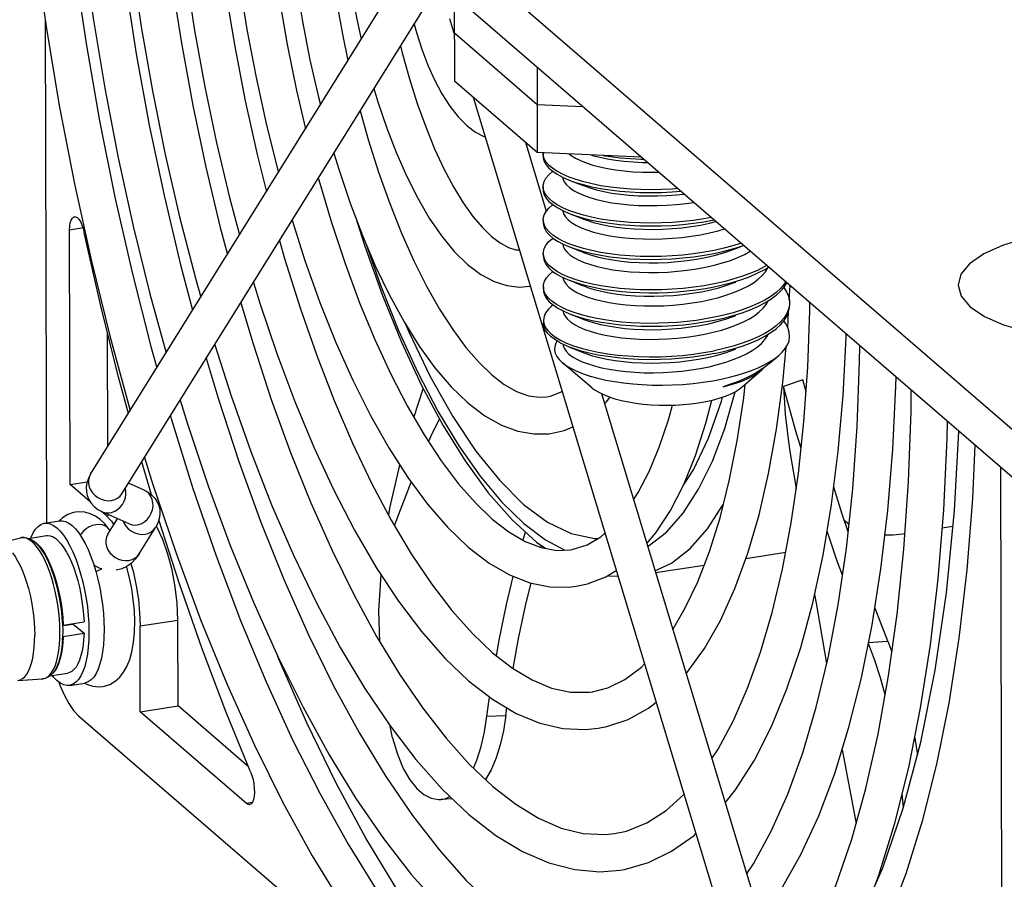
# Model space of a CAD drawing. Header units: millimetres. Extents: x -2579 to 1363, y -329 to 2298.
# Tile 173 of 256: x -87 to -39, y 815 to 857. Entities that reach past the tile are written whole.
import ezdxf

# ---------------------------------------------------------------- set-up
doc = ezdxf.new("R2010")
doc.units = ezdxf.units.MM
doc.header["$LTSCALE"] = 30.734
doc.layers.get('0').update_dxf_attribs({"linetype": 'CONTINUOUS'})

msp = doc.modelspace()

# ---------------------------------------------------------------- linework, layer by layer
at = {"color": 3}
for p, q in [((-11.491, 813.486), (-165.374, 946.331)), ((-61.872, 852.828), (-65.911, 856.314)), ((-59.641, 852.73), (-61.872, 852.828)), ((-62.534, 833.35), (-61.367, 832.489))]:
    msp.add_line(p, q, dxfattribs=at)
at = {"color": 7}
for p, q in [((-11.486, 811.159), (-165.369, 944.004)), ((-83.647, 834.815), (-68.209, 859.634)), ((-82.118, 833.864), (-66.68, 858.683)), ((-65.915, 858.146), (-65.905, 853.986)), ((-85.858, 856.913), (-85.802, 832.429)), ((-66.156, 857.042), (-65.91, 856.23)), ((-61.876, 854.66), (-61.867, 850.5)), ((-61.867, 850.5), (-65.905, 853.986)), ((-64.994, 853.2), (-50.545, 805.419)), ((-62.449, 851.003), (-61.432, 847.639)), ((-56.801, 850.279), (-61.867, 850.5)), ((-61.577, 850.368), (-61.587, 850.474)), ((-61.587, 850.474), (-61.586, 850.335)), ((-61.526, 850.201), (-61.577, 850.368)), ((-61.575, 848.747), (-61.583, 848.845)), ((-61.583, 848.845), (-61.583, 848.705)), ((-61.526, 848.581), (-61.575, 848.747)), ((-61.572, 847.123), (-61.579, 847.216)), ((-61.579, 847.216), (-61.579, 847.076)), ((-61.524, 846.957), (-61.572, 847.123)), ((-84.643, 834.317), (-84.671, 846.72)), ((-52.193, 845.816), (-51.81, 845.97)), ((-61.568, 845.494), (-61.576, 845.586)), ((-61.576, 845.586), (-61.575, 845.447)), ((-61.521, 845.327), (-61.568, 845.494)), ((-62.248, 843.979), (-62.208, 843.986)), ((-61.572, 843.957), (-61.572, 843.817)), ((-49.581, 843.306), (-49.542, 844.012)), ((-49.57, 843.169), (-49.574, 843.074)), ((-49.657, 841.962), (-49.614, 842.732)), ((-61.568, 842.328), (-61.568, 842.188)), ((-61.568, 842.328), (-61.547, 842.166)), ((-60.05, 842.113), (-59.817, 841.992)), ((-82.804, 836.17), (-82.816, 841.682)), ((-49.593, 841.307), (-49.566, 841.54)), ((-50.556, 840.216), (-50.094, 840.613)), ((-59.241, 839.059), (-60.654, 840.264)), ((-50.556, 840.216), (-50.69, 840.106)), ((-51.881, 839.076), (-50.914, 839.908)), ((-52.805, 839.081), (-52.462, 839.171)), ((-52.462, 839.171), (-52.141, 839.271)), ((-51.801, 838.536), (-51.727, 839.209)), ((-48.765, 838.832), (-48.925, 839.418)), ((-58.745, 838.752), (-48.822, 805.94)), ((-49.135, 834.851), (-48.866, 837.388)), ((-49.539, 835.834), (-49.241, 834.125)), ((-80.675, 833.816), (-81.15, 835.421)), ((-39.164, 789.154), (-39.268, 835.143)), ((-84.643, 834.317), (-83.808, 834.447)), ((-81.036, 834.046), (-81.795, 834.383)), ((-83.669, 833.476), (-84.643, 834.317)), ((-82.894, 832.807), (-83.13, 833.011)), ((-81.767, 832.401), (-83.089, 832.989)), ((-85.897, 832.429), (-85.16, 832.544)), ((-85.013, 832.693), (-85.174, 832.542)), ((-83.183, 832.609), (-83.415, 832.771)), ((-82.894, 832.807), (-82.633, 832.531)), ((-82.801, 831.894), (-82.33, 832.651)), ((-82.633, 832.531), (-82.512, 832.358)), ((-79.306, 829.472), (-80.313, 832.602)), ((-46.674, 832.389), (-46.905, 832.571)), ((-82.689, 832.074), (-82.735, 832.131)), ((-81.273, 830.943), (-80.479, 832.219)), ((-80.419, 832.247), (-80.444, 832.287)), ((-41.604, 832.268), (-42.123, 832.187)), ((-88.24, 831.423), (-87.073, 831.719)), ((-87.073, 831.719), (-86.936, 831.738)), ((-86.936, 831.738), (-86.793, 831.726)), ((-86.676, 831.69), (-85.803, 831.826)), ((-84.511, 831.031), (-84.374, 830.701)), ((-61.695, 831.244), (-61.666, 831.345)), ((-49.757, 830.997), (-51.703, 830.694)), ((-83.637, 830.816), (-83.51, 830.461)), ((-85.644, 830.422), (-85.531, 830.14)), ((-85.629, 830.455), (-85.514, 830.171)), ((-85.572, 830.197), (-85.557, 830.161)), ((-83.51, 830.461), (-83.394, 830.086)), ((-82.13, 830.206), (-82.402, 830.136)), ((-81.884, 830.279), (-81.907, 830.312)), ((-81.678, 830.471), (-81.555, 830.023)), ((-53.735, 830.377), (-56.101, 830.009)), ((-44.776, 826.679), (-45.411, 828.328)), ((-82.999, 827.649), (-82.99, 827.25)), ((-79.382, 823.522), (-79.391, 827.712)), ((-85.011, 827.518), (-85.004, 827.19)), ((-84.983, 827.465), (-85.011, 827.489)), ((-85.004, 827.19), (-85.01, 826.866)), ((-85.009, 827.437), (-84.492, 827.517)), ((-84.983, 827.465), (-83.969, 827.623)), ((-84.622, 827.497), (-84.62, 827.522)), ((-84.492, 827.517), (-83.968, 827.065)), ((-81.224, 823.235), (-81.234, 827.424)), ((-85.024, 826.943), (-85.036, 826.749)), ((-85.009, 826.93), (-84.982, 826.907)), ((-84.982, 826.907), (-83.968, 827.065)), ((-44.776, 826.679), (-44.579, 826.153)), ((-45.434, 825.784), (-45.728, 826.563)), ((-87.203, 824.77), (-86.001, 824.844)), ((-85.599, 825.014), (-85.729, 824.923)), ((-85.632, 824.991), (-84.759, 825.127)), ((-85.199, 824.698), (-85.145, 824.541)), ((-84.665, 824.524), (-83.928, 824.639)), ((-64.327, 823.031), (-64.191, 823.953)), ((-81.224, 823.235), (-79.382, 823.522)), ((-75.947, 820.557), (-79.382, 823.522)), ((-63.402, 823.057), (-63.346, 823.429)), ((-84.23, 823.041), (-66.999, 808.166)), ((-76.048, 818.766), (-81.224, 823.235)), ((-68.925, 821.974), (-69.034, 822.53)), ((-66.51, 819.469), (-65.21, 818.234)), ((-66.557, 818.97), (-66.033, 819.016))]:
    msp.add_line(p, q, dxfattribs=at)
at = {"color": 2}
for p, q in [((-83.99, 846.826), (-84.671, 846.72)), ((-83.647, 834.815), (-83.647, 834.814)), ((-82.894, 832.807), (-82.736, 832.832)), ((-86.766, 831.694), (-86.895, 831.728)), ((-86.635, 831.627), (-86.766, 831.694)), ((-82.801, 831.894), (-82.866, 831.756)), ((-81.234, 827.424), (-79.391, 827.712)), ((-86.001, 824.844), (-85.971, 824.846)), ((-64.327, 823.031), (-63.865, 823.044)), ((-63.865, 823.044), (-63.402, 823.057)), ((-75.773, 818.809), (-76.048, 818.766))]:
    msp.add_line(p, q, dxfattribs=at)
at = {"color": 7}
for points in [[(-87.579, 876.849), (-87.567, 875.764), (-87.421, 872.018), (-87.172, 868.215), (-86.821, 864.374), (-86.37, 860.513), (-85.82, 856.647)], [(-85.745, 875.265), (-85.73, 874.567), (-85.554, 870.886), (-85.278, 867.153), (-84.904, 863.385), (-84.432, 859.6), (-83.865, 855.815), (-83.207, 852.05), (-82.459, 848.321), (-81.626, 844.648), (-80.712, 841.046), (-80.418, 840.005)], [(-85.074, 874.686), (-85.067, 874.018), (-84.94, 870.695), (-84.721, 867.322), (-84.411, 863.914), (-84.013, 860.487), (-83.527, 857.058), (-82.955, 853.64), (-82.302, 850.251), (-81.569, 846.905), (-80.76, 843.618), (-79.967, 840.731)], [(-83.235, 873.098), (-83.225, 872.675), (-83.054, 869.266), (-82.787, 865.807), (-82.424, 862.317), (-81.968, 858.814), (-81.421, 855.315), (-80.786, 851.841), (-80.065, 848.407), (-79.264, 845.034), (-78.672, 842.812)], [(-82.646, 872.59), (-82.641, 872.197), (-82.522, 869.147), (-82.314, 866.05), (-82.019, 862.923), (-81.639, 859.78), (-81.176, 856.637), (-80.631, 853.509), (-80.009, 850.413), (-79.311, 847.363), (-78.541, 844.375), (-78.275, 843.451)], [(-80.803, 871), (-80.652, 868.024), (-80.417, 865), (-80.098, 861.949), (-79.698, 858.887), (-79.218, 855.83), (-78.661, 852.793), (-78.03, 849.793), (-77.328, 846.846), (-76.978, 845.535)], [(-79.926, 870.242), (-79.926, 870.204), (-79.818, 867.509), (-79.628, 864.771), (-79.358, 862.007), (-79.01, 859.231), (-78.584, 856.457), (-78.084, 853.702), (-77.513, 850.98), (-76.873, 848.305), (-76.383, 846.493)], [(-78.067, 868.637), (-77.946, 866.396), (-77.728, 863.735), (-77.434, 861.051), (-77.065, 858.36), (-76.623, 855.678), (-76.111, 853.019), (-75.533, 850.4), (-75.079, 848.589)], [(-77.197, 867.886), (-77.118, 865.945), (-76.952, 863.604), (-76.713, 861.24), (-76.404, 858.867), (-76.026, 856.5), (-75.582, 854.153), (-75.074, 851.839), (-74.505, 849.572), (-74.493, 849.531)], [(-75.325, 866.271), (-75.246, 864.865), (-75.05, 862.603), (-74.787, 860.324), (-74.458, 858.041), (-74.064, 855.769), (-73.609, 853.524), (-73.174, 851.652)], [(-74.251, 865.343), (-74.213, 864.371), (-74.079, 862.514), (-73.884, 860.638), (-73.631, 858.757), (-73.321, 856.883), (-72.955, 855.028), (-72.537, 853.203), (-72.439, 852.833)], [(-72.364, 863.714), (-72.346, 863.42), (-72.186, 861.641), (-71.969, 859.849), (-71.698, 858.056), (-71.374, 856.276), (-71.099, 854.987)], [(-71.424, 862.902), (-71.421, 862.831), (-71.314, 861.403), (-71.154, 859.962), (-70.945, 858.52), (-70.686, 857.087), (-70.455, 856.022)], [(-85.82, 856.647), (-85.174, 852.796), (-84.436, 848.977)], [(-67.874, 856.764), (-67.762, 856.356), (-67.496, 855.54), (-67.201, 854.766), (-66.876, 854.042), (-66.522, 853.371), (-66.139, 852.767), (-65.727, 852.239), (-65.286, 851.798)], [(-68.532, 855.707), (-68.45, 855.362), (-68.103, 854.099), (-67.722, 852.892), (-67.311, 851.75), (-66.875, 850.685), (-66.42, 849.709), (-65.952, 848.829), (-65.477, 848.055), (-65.004, 847.391), (-64.541, 846.844), (-64.094, 846.41)], [(-69.831, 853.618), (-69.639, 852.965), (-69.208, 851.686), (-68.739, 850.47), (-68.236, 849.329), (-67.701, 848.271), (-67.134, 847.302), (-66.539, 846.436), (-65.917, 845.681), (-65.27, 845.048)], [(-70.504, 852.537), (-70.113, 851.14), (-69.608, 849.539), (-69.066, 848.012), (-68.493, 846.571), (-67.893, 845.227), (-67.272, 843.989), (-66.636, 842.867), (-65.992, 841.868), (-65.346, 840.998), (-64.706, 840.262), (-64.079, 839.66)], [(-65.286, 851.798), (-64.885, 851.498), (-64.48, 851.287), (-64.409, 851.265)], [(-71.786, 850.476), (-71.552, 849.695), (-70.991, 848.034), (-70.389, 846.449), (-69.749, 844.951), (-69.073, 843.549), (-68.364, 842.252), (-67.624, 841.068), (-66.858, 840.008), (-66.067, 839.081), (-65.255, 838.298)], [(-61.586, 850.335), (-61.578, 850.237), (-61.529, 850.07), (-61.435, 849.907), (-61.298, 849.747), (-61.118, 849.592), (-60.895, 849.443), (-60.633, 849.302), (-60.313, 849.162)], [(-59.978, 849.181), (-60.315, 849.302), (-60.615, 849.433), (-60.879, 849.573), (-61.104, 849.721), (-61.288, 849.877), (-61.429, 850.038), (-61.526, 850.201)], [(-60.312, 850.432), (-60.219, 850.357), (-60.012, 850.228), (-59.766, 850.106), (-59.484, 849.994), (-59.168, 849.892), (-58.822, 849.801), (-58.447, 849.722), (-58.048, 849.657), (-57.627, 849.605), (-57.189, 849.568), (-56.737, 849.547), (-56.275, 849.541), (-55.954, 849.547)], [(-59.237, 850.385), (-59.169, 850.363), (-58.823, 850.272), (-58.448, 850.194), (-58.049, 850.128), (-57.628, 850.077), (-57.19, 850.04), (-56.738, 850.018), (-56.496, 850.015)], [(-58.66, 850.36), (-58.304, 850.305), (-57.824, 850.249), (-57.328, 850.209), (-56.824, 850.186), (-56.691, 850.184)], [(-72.549, 849.248), (-72.528, 849.167), (-71.908, 847.085), (-71.242, 845.084), (-70.533, 843.178), (-69.788, 841.379), (-69.011, 839.699), (-68.209, 838.148), (-67.388, 836.737), (-66.556, 835.474), (-65.72, 834.365), (-64.886, 833.417), (-64.063, 832.631)], [(-61.583, 848.845), (-61.579, 848.916), (-61.537, 849.084), (-61.448, 849.252), (-61.314, 849.417), (-61.135, 849.576), (-61.115, 849.59)], [(-60.629, 849.3), (-60.617, 849.215), (-60.553, 849.07), (-60.446, 848.927), (-60.297, 848.789), (-60.108, 848.657), (-59.879, 848.531), (-59.613, 848.415), (-59.313, 848.308), (-58.98, 848.211), (-58.617, 848.127), (-58.229, 848.055), (-57.818, 847.998), (-57.387, 847.954), (-56.941, 847.925), (-56.483, 847.912), (-56.017, 847.915), (-55.547, 847.933), (-55.078, 847.967), (-54.614, 848.017), (-54.243, 848.071)], [(-84.436, 848.977), (-83.608, 845.208), (-82.695, 841.505), (-81.711, 837.927)], [(-60.313, 849.162), (-59.998, 849.048), (-59.626, 848.937), (-59.221, 848.837), (-58.786, 848.751), (-58.325, 848.679), (-57.844, 848.622), (-57.349, 848.582), (-56.846, 848.557), (-56.335, 848.549), (-55.815, 848.557), (-55.292, 848.582), (-54.874, 848.615)], [(-60.313, 849.162), (-59.686, 848.915), (-59.615, 848.887)], [(-55.022, 848.743), (-55.275, 848.723), (-55.793, 848.698), (-56.31, 848.689), (-56.821, 848.696), (-57.325, 848.72), (-57.82, 848.76), (-58.301, 848.815), (-58.763, 848.886), (-59.199, 848.972), (-59.605, 849.071), (-59.978, 849.181)], [(-59.615, 848.887), (-59.314, 848.779), (-58.981, 848.683), (-58.618, 848.599), (-58.23, 848.527), (-57.819, 848.469), (-57.388, 848.426), (-56.942, 848.397), (-56.484, 848.384), (-56.018, 848.386), (-55.549, 848.404), (-55.079, 848.439), (-54.715, 848.478)], [(-61.583, 848.705), (-61.575, 848.613), (-61.528, 848.447), (-61.436, 848.283), (-61.299, 848.122), (-61.118, 847.966), (-60.894, 847.815), (-60.629, 847.672), (-60.309, 847.533)], [(-59.994, 847.559), (-60.33, 847.681), (-60.629, 847.812), (-60.892, 847.953), (-61.114, 848.102), (-61.295, 848.257), (-61.432, 848.417), (-61.526, 848.581)], [(-61.579, 847.216), (-61.575, 847.291), (-61.531, 847.46), (-61.441, 847.628), (-61.306, 847.793), (-61.126, 847.951), (-61.111, 847.961)], [(-84.671, 846.72), (-84.662, 846.914), (-84.636, 847.078), (-84.594, 847.212), (-84.537, 847.309), (-84.468, 847.362), (-84.436, 847.372)], [(-84.436, 847.372), (-84.391, 847.372), (-84.309, 847.334), (-84.226, 847.254), (-84.145, 847.132), (-84.07, 846.977), (-84.007, 846.798), (-83.954, 846.592)], [(-60.629, 847.673), (-60.628, 847.653), (-60.584, 847.507), (-60.496, 847.362), (-60.367, 847.222), (-60.195, 847.087), (-59.984, 846.958), (-59.735, 846.837), (-59.45, 846.726), (-59.132, 846.624), (-58.782, 846.535), (-58.405, 846.457), (-58.004, 846.393), (-57.582, 846.343), (-57.142, 846.307), (-56.689, 846.287), (-56.226, 846.282), (-55.758, 846.293), (-55.288, 846.32), (-54.821, 846.363), (-54.36, 846.422), (-53.91, 846.496), (-53.475, 846.585), (-53.057, 846.689), (-52.749, 846.78)], [(-60.309, 847.533), (-59.992, 847.418), (-59.621, 847.307), (-59.218, 847.208), (-58.786, 847.122), (-58.329, 847.051), (-57.854, 846.994), (-57.364, 846.954), (-56.863, 846.929), (-56.35, 846.92), (-55.826, 846.927), (-55.297, 846.952), (-54.769, 846.994), (-54.248, 847.052), (-53.742, 847.127), (-53.252, 847.217)], [(-60.309, 847.533), (-59.682, 847.285), (-59.612, 847.257)], [(-53.387, 847.332), (-53.742, 847.267), (-54.247, 847.192), (-54.764, 847.134), (-55.289, 847.092), (-55.812, 847.067), (-56.332, 847.059), (-56.843, 847.068), (-57.346, 847.092), (-57.841, 847.133), (-58.322, 847.189), (-58.783, 847.261), (-59.218, 847.348), (-59.623, 847.447), (-59.994, 847.559)], [(-73.824, 847.198), (-73.197, 845.234), (-72.466, 843.188), (-71.688, 841.241), (-70.866, 839.404), (-70.006, 837.687), (-69.109, 836.102), (-68.18, 834.656), (-67.223, 833.362), (-66.241, 832.23), (-65.239, 831.268)], [(-70.66, 847.162), (-70.275, 845.932), (-69.416, 843.529), (-68.492, 841.263), (-67.509, 839.152), (-66.473, 837.213), (-65.389, 835.464), (-64.261, 833.916)], [(-61.579, 847.076), (-61.572, 846.983), (-61.524, 846.817), (-61.431, 846.652), (-61.292, 846.489), (-61.108, 846.331), (-60.88, 846.18), (-60.613, 846.037), (-60.305, 845.903)], [(-59.989, 845.929), (-60.325, 846.051), (-60.626, 846.183), (-60.89, 846.325), (-61.115, 846.476), (-61.296, 846.633), (-61.433, 846.794), (-61.524, 846.957)], [(-59.612, 847.257), (-59.451, 847.197), (-59.133, 847.096), (-58.783, 847.006), (-58.407, 846.929), (-58.005, 846.864), (-57.583, 846.814), (-57.143, 846.779), (-56.69, 846.758), (-56.227, 846.754), (-55.759, 846.765), (-55.289, 846.792), (-54.822, 846.835), (-54.361, 846.893), (-53.911, 846.968), (-53.476, 847.057), (-53.16, 847.135)], [(-81.806, 837.775), (-82.286, 839.543), (-83.152, 843.036), (-83.954, 846.592)], [(-64.094, 846.41), (-63.675, 846.092), (-63.277, 845.876), (-62.917, 845.765), (-62.743, 845.756)], [(-74.435, 846.216), (-74.188, 845.338), (-73.431, 842.926), (-72.623, 840.611), (-71.769, 838.407), (-70.875, 836.326), (-69.948, 834.382), (-68.992, 832.585), (-68.016, 830.945), (-67.026, 829.472), (-66.03, 828.172), (-65.035, 827.051), (-64.048, 826.113)], [(-61.576, 845.586), (-61.571, 845.661), (-61.529, 845.828), (-61.441, 845.994), (-61.308, 846.157), (-61.13, 846.316), (-61.108, 846.331)], [(-60.621, 846.041), (-60.605, 845.944), (-60.538, 845.798), (-60.427, 845.656), (-60.275, 845.518), (-60.082, 845.387), (-59.85, 845.262), (-59.581, 845.146), (-59.277, 845.04), (-58.942, 844.945), (-58.577, 844.862), (-58.186, 844.791), (-57.773, 844.735), (-57.341, 844.692), (-56.893, 844.665), (-56.435, 844.653), (-55.968, 844.657), (-55.499, 844.677), (-55.03, 844.712), (-54.566, 844.764), (-54.11, 844.831), (-53.668, 844.913), (-53.241, 845.01), (-52.835, 845.122), (-52.453, 845.246), (-52.098, 845.383), (-51.773, 845.532), (-51.484, 845.689)], [(-60.305, 845.903), (-59.972, 845.784), (-59.601, 845.674), (-59.2, 845.576), (-58.773, 845.491), (-58.322, 845.421), (-57.85, 845.365), (-57.361, 845.324), (-56.86, 845.299), (-56.347, 845.29), (-55.822, 845.298), (-55.293, 845.323), (-54.765, 845.364), (-54.244, 845.423), (-53.738, 845.498), (-53.249, 845.587)], [(-60.305, 845.903), (-59.679, 845.656), (-59.608, 845.628)], [(-53.249, 845.727), (-53.738, 845.637), (-54.245, 845.563), (-54.765, 845.504), (-55.294, 845.462), (-55.823, 845.438), (-56.347, 845.43), (-56.86, 845.439), (-57.361, 845.464), (-57.851, 845.505), (-58.325, 845.561), (-58.782, 845.633), (-59.215, 845.719), (-59.618, 845.818), (-59.989, 845.929)], [(-51.932, 846.075), (-52.33, 845.951), (-52.779, 845.832), (-53.249, 845.727)], [(-53.249, 845.587), (-52.781, 845.691), (-52.333, 845.81), (-51.909, 845.943), (-51.818, 845.977)], [(-61.575, 845.447), (-61.572, 845.387), (-61.534, 845.223), (-61.452, 845.06), (-61.326, 844.899), (-61.155, 844.742), (-60.942, 844.59), (-60.689, 844.447), (-60.4, 844.314), (-60.301, 844.274)], [(-59.608, 845.628), (-59.278, 845.512), (-58.943, 845.416), (-58.578, 845.333), (-58.187, 845.263), (-57.774, 845.206), (-57.342, 845.164), (-56.895, 845.136), (-56.436, 845.125), (-55.97, 845.128), (-55.5, 845.148), (-55.031, 845.184), (-54.567, 845.235), (-54.111, 845.303), (-53.669, 845.385), (-53.242, 845.482), (-52.836, 845.593), (-52.454, 845.718), (-52.193, 845.816)], [(-65.27, 845.048), (-64.616, 844.557), (-63.975, 844.217), (-63.351, 844.016), (-62.742, 843.944), (-62.248, 843.979)], [(-59.969, 844.294), (-60.306, 844.415), (-60.609, 844.547), (-60.877, 844.69), (-61.104, 844.842), (-61.288, 845), (-61.428, 845.162), (-61.521, 845.327)], [(-50.686, 844.999), (-50.805, 844.928), (-51.14, 844.758), (-51.508, 844.599)], [(-51.495, 844.465), (-51.116, 844.629), (-50.781, 844.801), (-50.591, 844.917)], [(-61.572, 843.957), (-61.563, 844.062), (-61.514, 844.226), (-61.422, 844.387), (-61.286, 844.546), (-61.109, 844.7), (-61.103, 844.704)], [(-58.743, 843.269), (-58.364, 843.192), (-57.96, 843.129), (-57.536, 843.08), (-57.096, 843.046), (-56.641, 843.027), (-56.178, 843.024), (-55.71, 843.036), (-55.24, 843.065), (-54.773, 843.109), (-54.313, 843.169), (-53.864, 843.245), (-53.43, 843.335), (-53.014, 843.44), (-52.621, 843.558), (-52.253, 843.69), (-51.913, 843.833), (-51.606, 843.988), (-51.332, 844.152), (-51.096, 844.324), (-50.898, 844.504), (-50.74, 844.69), (-50.625, 844.881), (-50.617, 844.901)], [(-51.508, 844.599), (-51.906, 844.453), (-52.33, 844.32), (-52.778, 844.202), (-53.245, 844.098)], [(-53.245, 843.958), (-52.773, 844.063), (-52.321, 844.183), (-51.889, 844.319), (-51.495, 844.465)], [(-75.706, 844.172), (-75.399, 843.157), (-74.574, 840.712), (-73.694, 838.37), (-72.765, 836.144), (-71.791, 834.046), (-70.775, 832.087), (-69.722, 830.279), (-68.636, 828.63), (-67.521, 827.153), (-66.383, 825.856), (-65.224, 824.751)], [(-61.531, 843.733), (-61.569, 843.897), (-61.572, 843.957)], [(-60.62, 844.416), (-60.615, 844.363), (-60.562, 844.219), (-60.468, 844.077), (-60.333, 843.94), (-60.157, 843.807), (-59.943, 843.682), (-59.693, 843.564), (-59.408, 843.455), (-59.09, 843.356), (-58.743, 843.269)], [(-60.301, 844.274), (-60.077, 844.191), (-59.723, 844.079), (-59.339, 843.979)], [(-60.301, 844.274), (-59.675, 844.027), (-59.604, 843.999)], [(-53.245, 844.098), (-53.735, 844.008), (-54.241, 843.933), (-54.762, 843.875), (-55.29, 843.833), (-55.819, 843.808), (-56.343, 843.801), (-56.856, 843.81), (-57.358, 843.835), (-57.847, 843.875), (-58.318, 843.931), (-58.769, 844.002), (-59.197, 844.086), (-59.598, 844.184), (-59.969, 844.294)], [(-59.604, 843.999), (-59.414, 843.928), (-59.094, 843.829), (-58.744, 843.74)], [(-59.339, 843.979), (-58.971, 843.9), (-58.583, 843.831), (-58.175, 843.773), (-57.751, 843.726), (-57.317, 843.692), (-56.874, 843.671), (-56.422, 843.661), (-55.963, 843.665), (-55.498, 843.682), (-55.033, 843.712), (-54.57, 843.755), (-54.116, 843.81), (-53.673, 843.878), (-53.245, 843.958)], [(-58.744, 843.74), (-58.365, 843.664), (-57.962, 843.601), (-57.538, 843.552), (-57.097, 843.518), (-56.643, 843.499), (-56.179, 843.495), (-55.711, 843.508), (-55.241, 843.536), (-54.774, 843.581), (-54.314, 843.641), (-53.865, 843.716), (-53.431, 843.807), (-53.015, 843.911), (-52.622, 844.03), (-52.254, 844.161), (-52.189, 844.187)], [(-51.491, 842.835), (-51.111, 843.001), (-50.776, 843.172), (-50.482, 843.352), (-50.227, 843.54), (-50.011, 843.735), (-49.837, 843.937), (-49.707, 844.143), (-49.703, 844.151)], [(-49.76, 844.2), (-49.836, 844.078), (-50.011, 843.876), (-50.228, 843.679), (-50.483, 843.491), (-50.778, 843.311), (-51.112, 843.14), (-51.483, 842.978)], [(-61.572, 843.817), (-61.564, 843.724), (-61.516, 843.558), (-61.423, 843.393), (-61.284, 843.231), (-61.1, 843.073), (-60.873, 842.921), (-60.606, 842.779), (-60.298, 842.645)], [(-60.074, 842.701), (-60.397, 842.824), (-60.685, 842.958), (-60.938, 843.101), (-61.152, 843.252), (-61.322, 843.409), (-61.449, 843.57), (-61.531, 843.733)], [(-49.856, 843.915), (-49.718, 843.708), (-49.625, 843.498), (-49.577, 843.287), (-49.57, 843.169)], [(-76.325, 843.177), (-75.728, 841.169), (-74.839, 838.469), (-73.896, 835.882), (-72.906, 833.42), (-71.874, 831.096), (-70.805, 828.923), (-69.708, 826.911), (-68.588, 825.072), (-67.454, 823.415), (-66.311, 821.946), (-65.169, 820.671), (-64.033, 819.596)], [(-61.098, 843.071), (-61.175, 843.015), (-61.344, 842.851), (-61.466, 842.683), (-61.541, 842.512), (-61.568, 842.328)], [(-59.817, 841.992), (-59.549, 841.878), (-59.247, 841.774), (-58.914, 841.681), (-58.553, 841.6), (-58.167, 841.531), (-57.759, 841.475), (-57.333, 841.434), (-56.892, 841.407), (-56.44, 841.394), (-55.98, 841.398), (-55.517, 841.416), (-55.055, 841.451), (-54.597, 841.5), (-54.147, 841.565), (-53.709, 841.645), (-53.286, 841.739), (-52.883, 841.847), (-52.503, 841.968), (-52.148, 842.101), (-51.822, 842.245), (-51.527, 842.4), (-51.267, 842.564), (-51.043, 842.736), (-50.856, 842.915), (-50.71, 843.1), (-50.613, 843.272)], [(-51.487, 841.206), (-51.107, 841.371), (-50.773, 841.543), (-50.478, 841.723), (-50.223, 841.91), (-50.008, 842.106), (-49.833, 842.308), (-49.701, 842.517), (-49.614, 842.729), (-49.573, 842.943), (-49.57, 843.03)], [(-49.574, 843.074), (-49.617, 842.863), (-49.703, 842.653), (-49.834, 842.447), (-50.008, 842.246), (-50.223, 842.05), (-50.479, 841.863), (-50.773, 841.683), (-51.107, 841.511), (-51.478, 841.35)], [(-48.866, 837.388), (-48.68, 840.042), (-48.576, 842.801), (-48.574, 843.176)], [(-60.617, 842.784), (-60.59, 842.66), (-60.516, 842.517), (-60.401, 842.378), (-60.245, 842.243), (-60.05, 842.113)], [(-60.298, 842.645), (-59.966, 842.525), (-59.593, 842.415), (-59.188, 842.316), (-58.752, 842.23), (-58.291, 842.159), (-57.811, 842.103), (-57.316, 842.063), (-56.812, 842.039), (-56.3, 842.032), (-55.779, 842.041), (-55.256, 842.066), (-54.737, 842.108), (-54.226, 842.166), (-53.726, 842.24), (-53.241, 842.329)], [(-60.298, 842.645), (-59.671, 842.397), (-59.601, 842.369)], [(-59.336, 842.489), (-59.719, 842.589), (-60.074, 842.701)], [(-59.601, 842.369), (-59.455, 842.315), (-59.139, 842.213), (-58.793, 842.123), (-58.42, 842.045), (-58.022, 841.98), (-57.603, 841.929), (-57.166, 841.893), (-56.716, 841.872), (-56.256, 841.866), (-55.79, 841.875), (-55.323, 841.901), (-54.857, 841.942), (-54.398, 841.999), (-53.948, 842.071), (-53.513, 842.158), (-53.095, 842.259), (-52.698, 842.375), (-52.326, 842.503), (-52.185, 842.558)], [(-51.483, 842.978), (-51.886, 842.829), (-52.317, 842.694), (-52.77, 842.573), (-53.241, 842.468)], [(-53.241, 842.329), (-52.769, 842.434), (-52.316, 842.554), (-51.885, 842.69), (-51.491, 842.835)], [(-60.294, 841.015), (-60.439, 841.075), (-60.734, 841.216), (-60.986, 841.365), (-61.196, 841.523), (-61.359, 841.686), (-61.477, 841.855), (-61.546, 842.026), (-61.568, 842.188)], [(-61.547, 842.166), (-61.477, 841.994), (-61.36, 841.826), (-61.196, 841.662), (-60.987, 841.505), (-60.734, 841.355), (-60.44, 841.215)], [(-53.241, 842.468), (-53.67, 842.389), (-54.112, 842.321), (-54.567, 842.265), (-55.029, 842.222), (-55.495, 842.192), (-55.96, 842.175), (-56.418, 842.172), (-56.87, 842.181), (-57.314, 842.203), (-57.748, 842.237), (-58.171, 842.283), (-58.579, 842.341), (-58.968, 842.41), (-59.336, 842.489)], [(-49.566, 841.54), (-49.588, 841.746), (-49.658, 841.964), (-49.775, 842.179), (-49.856, 842.282)], [(-60.613, 841.158), (-60.607, 841.102), (-60.554, 840.958), (-60.459, 840.817), (-60.323, 840.679), (-60.148, 840.547), (-59.933, 840.421), (-59.682, 840.304), (-59.396, 840.195), (-59.078, 840.096), (-58.731, 840.009), (-58.357, 839.934), (-57.96, 839.872), (-57.542, 839.823), (-57.108, 839.789), (-56.661, 839.769), (-56.204, 839.765), (-55.742, 839.776), (-55.279, 839.803), (-54.818, 839.845), (-54.364, 839.902), (-53.92, 839.974), (-53.489, 840.061), (-53.076, 840.162), (-52.684, 840.277), (-52.316, 840.404), (-51.975, 840.543), (-51.665, 840.693), (-51.387, 840.853), (-51.145, 841.021), (-50.94, 841.197), (-50.773, 841.379), (-50.647, 841.565), (-50.614, 841.64)], [(-52.712, 818.801), (-52.2, 819.44), (-51.285, 820.883), (-50.449, 822.526), (-49.694, 824.36), (-49.023, 826.368), (-48.437, 828.542), (-47.937, 830.87), (-47.523, 833.339), (-47.198, 835.939), (-46.961, 838.656), (-46.814, 841.478), (-46.81, 841.654)], [(-77.597, 841.133), (-76.801, 838.644), (-75.838, 835.929), (-74.82, 833.332), (-73.75, 830.866), (-72.634, 828.544), (-71.475, 826.376), (-70.279, 824.374), (-69.049, 822.549)], [(-60.903, 841.316), (-60.969, 841.203), (-61.02, 841.044), (-61.028, 840.884), (-60.995, 840.725), (-60.92, 840.566), (-60.803, 840.409), (-60.654, 840.264)], [(-60.44, 841.215), (-60.106, 841.085), (-59.736, 840.966), (-59.332, 840.86), (-58.898, 840.768), (-58.437, 840.69), (-57.953, 840.629), (-57.45, 840.583), (-56.932, 840.554), (-56.403, 840.542), (-55.867, 840.548), (-55.329, 840.572), (-54.792, 840.613), (-54.262, 840.671), (-53.743, 840.747), (-53.238, 840.839)], [(-51.478, 841.35), (-51.881, 841.2), (-52.313, 841.065), (-52.766, 840.944), (-53.238, 840.839)], [(-53.237, 840.699), (-52.766, 840.805), (-52.313, 840.925), (-51.881, 841.061), (-51.487, 841.206)], [(-51.661, 815.329), (-51.323, 815.83), (-50.459, 817.417), (-49.658, 819.224), (-48.926, 821.24), (-48.27, 823.458), (-47.694, 825.867), (-47.202, 828.454), (-46.8, 831.206), (-46.489, 834.108), (-46.273, 837.145), (-46.153, 840.301), (-46.147, 841.081)], [(-50.094, 840.613), (-49.922, 840.777), (-49.778, 840.951), (-49.668, 841.127), (-49.593, 841.307)], [(-60.294, 841.015), (-59.668, 840.768), (-59.597, 840.74)], [(-53.237, 840.699), (-53.742, 840.607), (-54.262, 840.531), (-54.792, 840.473), (-55.328, 840.432), (-55.867, 840.409), (-56.403, 840.403), (-56.932, 840.414), (-57.45, 840.443), (-57.953, 840.489), (-58.437, 840.551), (-58.898, 840.628), (-59.332, 840.72), (-59.736, 840.826), (-60.106, 840.945), (-60.294, 841.015)], [(-59.597, 840.74), (-59.495, 840.701), (-59.184, 840.598), (-58.842, 840.506), (-58.472, 840.426), (-58.078, 840.36), (-57.661, 840.307), (-57.227, 840.268), (-56.779, 840.244), (-56.32, 840.236), (-55.855, 840.243), (-55.387, 840.267), (-54.921, 840.305), (-54.461, 840.36), (-54.01, 840.43), (-53.572, 840.515), (-53.151, 840.614), (-52.751, 840.728), (-52.376, 840.854), (-52.182, 840.928)], [(-54.615, 825.096), (-54.576, 825.138), (-53.724, 826.316), (-52.94, 827.69), (-52.233, 829.242), (-51.604, 830.964), (-51.056, 832.84), (-50.588, 834.862), (-50.201, 837.016), (-49.896, 839.293), (-49.735, 841.02)], [(-50.809, 840.146), (-50.544, 840.293), (-50.307, 840.448), (-50.094, 840.613)], [(-78.01, 840.469), (-77.436, 838.534), (-76.419, 835.443), (-75.341, 832.478), (-74.207, 829.656), (-73.025, 826.992), (-71.802, 824.499), (-70.544, 822.191), (-69.26, 820.079), (-67.957, 818.174), (-66.644, 816.484), (-65.329, 815.017), (-64.02, 813.777)], [(-60.654, 840.264), (-60.443, 840.107), (-60.205, 839.966), (-59.933, 839.835), (-59.628, 839.713), (-59.29, 839.601), (-58.922, 839.5), (-58.528, 839.41), (-58.111, 839.334), (-57.673, 839.271), (-57.218, 839.222), (-56.748, 839.187), (-56.266, 839.167), (-55.771, 839.162), (-55.27, 839.173), (-54.767, 839.201), (-54.269, 839.244), (-53.781, 839.302), (-53.308, 839.376)], [(-53.308, 839.376), (-52.9, 839.453), (-52.504, 839.543), (-52.125, 839.643), (-51.763, 839.754), (-51.42, 839.876), (-51.101, 840.007), (-50.809, 840.146)], [(-64.079, 839.66), (-63.476, 839.197), (-62.881, 838.855), (-62.305, 838.645), (-61.755, 838.569), (-61.4, 838.595)], [(-52.141, 839.271), (-51.845, 839.379), (-51.576, 839.496), (-51.336, 839.619), (-51.123, 839.749), (-50.939, 839.887), (-50.914, 839.908)], [(-50.69, 840.106), (-50.972, 839.905), (-51.285, 839.715), (-51.629, 839.537), (-51.998, 839.372), (-52.102, 839.33)], [(-50.914, 839.908), (-50.785, 840.031), (-50.77, 840.049)], [(-52.102, 839.33), (-52.392, 839.219), (-52.805, 839.081)], [(-52.805, 839.081), (-52.425, 839.205), (-52.178, 839.299)], [(-50.998, 813.135), (-50.989, 813.146), (-49.964, 814.605), (-49.016, 816.28), (-48.148, 818.16), (-47.366, 820.23), (-46.671, 822.48), (-46.063, 824.899), (-45.545, 827.476), (-45.117, 830.199), (-44.781, 833.056), (-44.536, 836.033), (-44.385, 839.119), (-44.377, 839.553)], [(-48.925, 839.418), (-49.158, 839.338), (-49.392, 839.258), (-49.627, 839.178), (-49.862, 839.098)], [(-67.883, 837.588), (-67.428, 838.979), (-67.423, 838.992)], [(-61.4, 838.595), (-61.223, 838.632), (-60.71, 838.835), (-60.661, 838.87)], [(-59.241, 839.059), (-59.077, 838.937), (-58.874, 838.815), (-58.638, 838.701), (-58.372, 838.596), (-58.08, 838.501), (-57.763, 838.417), (-57.425, 838.345), (-57.069, 838.285), (-56.699, 838.238), (-56.317, 838.205), (-55.929, 838.186), (-55.536, 838.18), (-55.145, 838.189), (-54.757, 838.212), (-54.378, 838.248), (-54.008, 838.298)], [(-54.008, 838.298), (-53.652, 838.361), (-53.319, 838.436), (-53.005, 838.522), (-52.716, 838.62), (-52.454, 838.727), (-52.222, 838.843), (-52.023, 838.967), (-51.881, 839.076)], [(-49.862, 839.098), (-49.778, 837.743), (-49.645, 836.52), (-49.539, 835.834)], [(-49.006, 836.066), (-49.258, 836.914), (-49.862, 839.098)], [(-44.74, 824.994), (-44.321, 828.002), (-43.998, 831.162), (-43.773, 834.459), (-43.648, 837.876), (-43.64, 838.917)], [(-79.277, 838.432), (-78.927, 837.28), (-77.911, 834.258), (-76.835, 831.352), (-75.704, 828.575), (-74.52, 825.941), (-73.291, 823.46), (-72.019, 821.145), (-70.709, 819.006), (-69.367, 817.053), (-67.998, 815.297), (-66.606, 813.748), (-65.197, 812.415)], [(-65.255, 838.298), (-64.428, 837.668), (-63.615, 837.211), (-62.818, 836.919), (-62.039, 836.782), (-61.288, 836.794), (-61.137, 836.814)], [(-58.594, 838.253), (-58.503, 838.339), (-58.317, 838.578)], [(-56.533, 831.438), (-56.086, 831.963), (-55.372, 833.055), (-54.723, 834.321), (-54.149, 835.739), (-53.647, 837.302), (-53.364, 838.426)], [(-55.268, 827.254), (-54.668, 828.267), (-54.046, 829.572), (-53.474, 831.052), (-52.96, 832.697), (-52.506, 834.5), (-52.119, 836.45), (-51.801, 838.536)], [(-57.178, 833.572), (-56.951, 833.92), (-56.415, 834.951), (-55.92, 836.136), (-55.472, 837.475), (-55.282, 838.186)], [(-79.757, 837.661), (-79.721, 837.533), (-78.657, 834.127), (-77.528, 830.843), (-76.337, 827.696), (-75.092, 824.703), (-73.798, 821.877), (-72.462, 819.232), (-71.093, 816.78), (-69.697, 814.533), (-68.282, 812.501), (-66.857, 810.692), (-65.429, 809.114), (-64.007, 807.772)], [(-49.239, 807.319), (-48.119, 808.929), (-47.06, 810.816), (-46.09, 812.934), (-45.215, 815.265), (-44.437, 817.801), (-43.757, 820.527), (-43.177, 823.431), (-42.699, 826.499), (-42.323, 829.719), (-42.051, 833.076), (-41.883, 836.554), (-41.868, 837.388)], [(-61.137, 836.814), (-60.558, 836.951), (-60.135, 837.132)], [(-40.538, 836.239), (-40.653, 833.638), (-40.926, 830.153), (-41.308, 826.819), (-41.8, 823.656), (-42.397, 820.678), (-43.097, 817.902), (-43.896, 815.34), (-44.791, 813.007), (-45.776, 810.914), (-46.848, 809.072), (-47.999, 807.489), (-48.975, 806.443)], [(-81.015, 835.638), (-80.627, 834.367), (-79.482, 830.964), (-78.269, 827.692), (-76.994, 824.568), (-75.661, 821.604)], [(-69.115, 832.817), (-69.066, 833.164), (-68.571, 835.265)], [(-53.364, 820.959), (-53.055, 821.421), (-52.308, 822.806), (-51.614, 824.382), (-50.98, 826.143), (-50.41, 828.08), (-49.91, 830.185), (-49.484, 832.446), (-49.135, 834.851)], [(-83.647, 834.815), (-83.755, 834.608), (-83.825, 834.398), (-83.857, 834.187), (-83.853, 833.979), (-83.812, 833.776), (-83.736, 833.583), (-83.624, 833.403), (-83.478, 833.242), (-83.299, 833.102), (-83.089, 832.989)], [(-81.036, 834.046), (-80.832, 833.936), (-80.656, 833.801), (-80.512, 833.645), (-80.399, 833.47), (-80.32, 833.28), (-80.275, 833.077), (-80.267, 832.865), (-80.298, 832.648)], [(-64.261, 833.916), (-63.101, 832.595), (-61.91, 831.512), (-61.452, 831.198)], [(-46.715, 832.006), (-47.006, 832.871), (-47.418, 834.183)], [(-84.378, 832.969), (-84.488, 832.947), (-84.758, 832.85), (-85.013, 832.693)], [(-83.415, 832.771), (-83.661, 832.89), (-83.93, 832.965), (-84.21, 832.985), (-84.378, 832.969)], [(-86.558, 831.709), (-86.543, 831.751), (-86.442, 831.966), (-86.327, 832.142), (-86.201, 832.278), (-86.066, 832.373), (-85.921, 832.425), (-85.897, 832.429)], [(-85.897, 832.429), (-85.769, 832.433), (-85.612, 832.398), (-85.452, 832.321), (-85.289, 832.201), (-85.127, 832.04), (-84.966, 831.84), (-84.809, 831.604), (-84.657, 831.333), (-84.511, 831.031)], [(-85.16, 832.544), (-85.032, 832.548), (-84.875, 832.513), (-84.715, 832.436), (-84.552, 832.316), (-84.39, 832.155), (-84.229, 831.955), (-84.072, 831.719), (-83.919, 831.448), (-83.774, 831.146), (-83.637, 830.816)], [(-82.735, 832.131), (-82.955, 832.396), (-83.183, 832.609)], [(-80.298, 832.648), (-80.368, 832.432), (-80.479, 832.219)], [(-64.063, 832.631), (-63.264, 832.013), (-62.467, 831.545), (-61.683, 831.239), (-60.918, 831.104), (-60.244, 831.134)], [(-79.391, 827.712), (-79.427, 828.527), (-79.52, 829.334), (-79.675, 830.15), (-79.881, 830.927), (-80.133, 831.634), (-80.419, 832.247)], [(-62.561, 831.601), (-62.538, 831.685), (-62.439, 831.993)], [(-60.244, 831.134), (-60.166, 831.147), (-59.444, 831.375), (-58.767, 831.773), (-58.568, 831.948)], [(-46.992, 829.895), (-47.241, 830.578), (-47.74, 832.044)], [(-86.793, 831.726), (-86.644, 831.681), (-86.491, 831.6), (-86.336, 831.48), (-86.183, 831.324), (-86.037, 831.138), (-85.898, 830.922), (-85.767, 830.683), (-85.644, 830.422)], [(-86.552, 831.632), (-86.429, 831.57), (-86.291, 831.465), (-86.152, 831.326), (-86.016, 831.153), (-85.882, 830.948), (-85.753, 830.715), (-85.629, 830.455)], [(-85.803, 831.826), (-85.739, 831.832), (-85.611, 831.815), (-85.48, 831.765), (-85.347, 831.68), (-85.213, 831.562), (-85.079, 831.413), (-84.948, 831.233), (-84.82, 831.024)], [(-82.801, 831.894), (-82.828, 831.856), (-82.834, 831.849)], [(-43.948, 831.906), (-44.039, 831.894), (-44.521, 831.854), (-44.922, 831.854)], [(-84.82, 831.024), (-84.697, 830.789), (-84.58, 830.53), (-84.471, 830.25)], [(-65.239, 831.268), (-64.222, 830.488), (-63.217, 829.909), (-62.23, 829.524), (-61.263, 829.327), (-60.327, 829.313), (-59.977, 829.354)], [(-84.374, 830.701), (-84.247, 830.346), (-84.132, 829.971), (-84.028, 829.58), (-83.939, 829.177), (-83.864, 828.766), (-83.805, 828.351), (-83.762, 827.939), (-83.736, 827.534), (-83.727, 827.135)], [(-81.273, 830.943), (-81.456, 830.69), (-81.661, 830.483), (-81.887, 830.321), (-82.13, 830.206)], [(-85.557, 830.161), (-85.462, 829.898), (-85.373, 829.621), (-85.294, 829.332)], [(-85.531, 830.14), (-85.426, 829.842), (-85.332, 829.529), (-85.248, 829.205), (-85.175, 828.872), (-85.115, 828.533), (-85.067, 828.193), (-85.033, 827.853), (-85.011, 827.518)], [(-85.514, 830.171), (-85.407, 829.867), (-85.309, 829.546), (-85.223, 829.211), (-85.148, 828.866), (-85.086, 828.515), (-85.038, 828.162), (-85.004, 827.813), (-84.983, 827.465)], [(-84.471, 830.25), (-84.369, 829.951), (-84.277, 829.638), (-84.196, 829.312), (-84.126, 828.978), (-84.067, 828.638), (-84.022, 828.297), (-83.989, 827.959), (-83.969, 827.623)], [(-83.097, 830.203), (-83.183, 830.229), (-83.447, 830.361), (-83.488, 830.39)], [(-83.368, 830.069), (-83.392, 830.1), (-83.402, 830.11)], [(-83.394, 830.086), (-83.291, 829.695), (-83.202, 829.292), (-83.127, 828.881), (-83.068, 828.466), (-83.025, 828.053), (-82.999, 827.649)], [(-83.097, 830.203), (-83.153, 830.181), (-83.295, 830.112), (-83.387, 830.058)], [(-83.052, 824.472), (-82.974, 824.487), (-82.704, 824.576), (-82.45, 824.724), (-82.225, 824.923), (-82.036, 825.162), (-81.876, 825.445), (-81.741, 825.779), (-81.632, 826.168), (-81.553, 826.618), (-81.506, 827.114), (-81.494, 827.633), (-81.514, 828.169), (-81.565, 828.704), (-81.644, 829.238), (-81.751, 829.766), (-81.884, 830.279)], [(-59.977, 829.354), (-59.418, 829.475), (-58.533, 829.815), (-58.018, 830.131)], [(-81.555, 830.023), (-81.418, 829.376), (-81.317, 828.717), (-81.256, 828.069), (-81.234, 827.424)], [(-69.552, 826.654), (-69.587, 828.168), (-69.487, 829.922)], [(-63.864, 825.971), (-63.731, 826.73), (-63.372, 828.467), (-63.041, 829.84)], [(-58.431, 829.878), (-58.387, 829.867), (-57.935, 829.855)], [(-85.294, 829.332), (-85.223, 829.033), (-85.162, 828.729), (-85.111, 828.42), (-85.071, 828.111), (-85.043, 827.805), (-85.025, 827.502)], [(-75.846, 820.309), (-77.048, 823.248), (-78.201, 826.3), (-79.306, 829.472)], [(-63.045, 825.341), (-62.78, 826.806), (-62.407, 828.55), (-62.168, 829.511)], [(-48.347, 828.96), (-48.273, 828.532), (-47.76, 825.589)], [(-82.99, 827.25), (-82.997, 826.866), (-83.022, 826.505), (-83.063, 826.165), (-83.12, 825.851), (-83.194, 825.568), (-83.281, 825.317), (-83.383, 825.103), (-83.498, 824.926), (-83.623, 824.79), (-83.759, 824.696), (-83.904, 824.644), (-83.928, 824.64)], [(-85.01, 826.866), (-85.031, 826.556), (-85.067, 826.263), (-85.118, 825.989), (-85.184, 825.735), (-85.267, 825.507), (-85.365, 825.306), (-85.478, 825.141), (-85.599, 825.014)], [(-84.982, 826.907), (-85.001, 826.593), (-85.034, 826.302), (-85.081, 826.031), (-85.141, 825.786), (-85.215, 825.569), (-85.3, 825.382), (-85.396, 825.228), (-85.502, 825.108), (-85.526, 825.091)], [(-83.968, 827.065), (-83.986, 826.761), (-84.017, 826.479), (-84.062, 826.215), (-84.119, 825.975), (-84.188, 825.761), (-84.268, 825.575), (-84.359, 825.419), (-84.459, 825.295), (-84.568, 825.203), (-84.684, 825.146), (-84.759, 825.127)], [(-83.727, 827.135), (-83.734, 826.751), (-83.759, 826.39), (-83.8, 826.05), (-83.858, 825.736), (-83.931, 825.453), (-84.019, 825.202), (-84.12, 824.988), (-84.235, 824.811), (-84.361, 824.675), (-84.497, 824.581), (-84.641, 824.529), (-84.665, 824.525)], [(-62.475, 807.048), (-64.055, 808.548), (-65.628, 810.31), (-67.186, 812.326), (-68.72, 814.585), (-70.223, 817.077), (-71.687, 819.788), (-73.105, 822.704), (-74.469, 825.811), (-74.521, 825.941)], [(-64.048, 826.113), (-63.084, 825.364), (-62.121, 824.788), (-61.174, 824.396), (-60.244, 824.196), (-59.324, 824.196), (-59.177, 824.216)], [(-44.907, 824.066), (-45.138, 824.887), (-45.434, 825.784)], [(-59.177, 824.216), (-58.435, 824.405), (-57.594, 824.814), (-56.794, 825.414), (-56.64, 825.573)], [(-85.729, 824.923), (-85.864, 824.867), (-86.001, 824.844)], [(-84.665, 824.525), (-84.793, 824.52), (-84.95, 824.555), (-85.11, 824.633), (-85.273, 824.753), (-85.435, 824.913), (-85.513, 825.01)], [(-65.224, 824.751), (-64.051, 823.845), (-62.891, 823.16), (-61.746, 822.69), (-60.624, 822.43), (-59.535, 822.375), (-58.901, 822.437)], [(-49.9, 809.504), (-49.058, 810.886), (-48.147, 812.713), (-47.305, 814.762), (-46.538, 817.025), (-45.852, 819.493), (-45.251, 822.153), (-44.74, 824.994)], [(-85.145, 824.541), (-84.936, 824.057), (-84.71, 823.638), (-84.476, 823.302), (-84.23, 823.041)], [(-83.942, 824.637), (-83.8, 824.564), (-83.532, 824.483), (-83.253, 824.456), (-83.052, 824.472)], [(-58.901, 822.437), (-58.476, 822.519), (-57.445, 822.863), (-56.45, 823.409), (-56.075, 823.705)], [(-64.981, 820.494), (-64.818, 820.881), (-64.61, 821.549), (-64.449, 822.264), (-64.327, 823.031)], [(-63.402, 823.057), (-63.523, 822.317), (-63.68, 821.626), (-63.878, 820.985), (-64.116, 820.414), (-64.393, 819.929)], [(-69.049, 822.549), (-67.791, 820.91), (-66.51, 819.469)], [(-68.925, 821.974), (-68.686, 821.165), (-68.406, 820.481), (-68.088, 819.925), (-67.745, 819.498), (-67.394, 819.202), (-67.038, 819.028), (-66.683, 818.964), (-66.557, 818.968)], [(-43.469, 821.971), (-43.447, 821.854), (-43.337, 821.144)], [(-75.661, 821.604), (-74.276, 818.814), (-72.845, 816.211), (-71.372, 813.807), (-69.864, 811.614), (-68.326, 809.643), (-66.764, 807.905), (-65.183, 806.409)], [(-47.009, 821.387), (-46.994, 821.308), (-46.36, 817.951), (-46.327, 817.786)], [(-75.846, 820.309), (-75.779, 820.124), (-75.726, 819.929), (-75.688, 819.718), (-75.666, 819.506), (-75.662, 819.303), (-75.676, 819.118), (-75.707, 818.961), (-75.754, 818.836), (-75.814, 818.752), (-75.886, 818.711), (-75.896, 818.709)], [(-64.033, 819.596), (-62.918, 818.726), (-61.806, 818.047), (-60.709, 817.571), (-59.63, 817.303), (-58.561, 817.251), (-58.106, 817.298)], [(-66.557, 818.968), (-66.333, 819.012), (-66.127, 819.105)], [(-58.106, 817.298), (-57.524, 817.424), (-56.532, 817.819), (-55.585, 818.428), (-54.716, 819.212)], [(-44.019, 818.569), (-44.027, 818.713), (-44.075, 819.254)], [(-75.896, 818.709), (-75.963, 818.716), (-76.048, 818.766)], [(-65.21, 818.234), (-63.895, 817.213), (-62.593, 816.428), (-61.306, 815.873), (-60.042, 815.546), (-58.813, 815.443), (-57.821, 815.521)], [(-57.821, 815.521), (-57.614, 815.556), (-56.448, 815.887), (-55.319, 816.435), (-54.225, 817.211), (-54.137, 817.296)]]:
    msp.add_lwpolyline(points, dxfattribs=at)
at = {"color": 3}
for points in [[(-36.768, 846.576), (-38.055, 846.319), (-39.181, 845.976), (-40.105, 845.559), (-40.801, 845.077), (-41.217, 844.564), (-41.353, 844.032), (-41.204, 843.501), (-40.764, 842.983), (-40.066, 842.515), (-39.132, 842.105), (-37.996, 841.77), (-36.679, 841.519), (-35.276, 841.37), (-33.818, 841.323), (-32.362, 841.381), (-30.939, 841.544)], [(-68.272, 842.104), (-68.128, 841.759), (-67.084, 839.587), (-65.99, 837.641), (-64.858, 835.941), (-63.702, 834.505), (-62.534, 833.35)], [(-54.742, 834.284), (-54.252, 835.04), (-53.521, 836.582), (-52.889, 838.382), (-52.838, 838.578)], [(-45.408, 814.751), (-45.021, 815.633), (-44.028, 818.535), (-43.176, 821.755), (-42.471, 825.266), (-41.92, 829.042), (-41.527, 833.055), (-41.314, 836.909)], [(-61.367, 832.489), (-60.213, 831.93), (-59.085, 831.68), (-58.916, 831.686)]]:
    msp.add_lwpolyline(points, dxfattribs=at)
at = {"color": 2}
for points in [[(-70.244, 846.11), (-69.512, 844.03), (-68.628, 841.824), (-67.692, 839.773), (-66.713, 837.896), (-65.699, 836.208), (-64.658, 834.726), (-63.599, 833.458), (-62.532, 832.42), (-61.466, 831.617), (-60.529, 831.121)], [(-56.491, 831.299), (-56.455, 831.315), (-55.577, 832), (-54.76, 832.926), (-54.009, 834.083), (-53.331, 835.463), (-52.732, 837.053), (-52.218, 838.84)], [(-67.166, 836.399), (-66.97, 836.841), (-66.63, 837.507)], [(-83.647, 834.814), (-83.712, 834.677), (-83.745, 834.527), (-83.745, 834.369), (-83.712, 834.21), (-83.647, 834.057), (-83.552, 833.914), (-83.432, 833.787), (-83.291, 833.682), (-83.134, 833.602), (-82.967, 833.55), (-82.797, 833.529), (-82.63, 833.539)], [(-68.823, 832.301), (-68.701, 832.664), (-68.017, 834.435)], [(-82.472, 833.01), (-82.329, 833.097), (-82.201, 833.212), (-82.093, 833.349), (-82.01, 833.504), (-81.954, 833.671), (-81.927, 833.844), (-81.931, 834.015), (-81.955, 834.127)], [(-81.15, 832.423), (-81.006, 832.51), (-80.879, 832.624), (-80.771, 832.762), (-80.687, 832.917), (-80.631, 833.084), (-80.605, 833.256), (-80.609, 833.427), (-80.644, 833.591), (-80.707, 833.74), (-80.798, 833.869), (-80.911, 833.974), (-81.036, 834.046)], [(-82.63, 833.539), (-82.474, 833.579), (-82.332, 833.649), (-82.212, 833.746), (-82.118, 833.864)], [(-83.089, 832.989), (-82.935, 832.941), (-82.781, 832.931), (-82.625, 832.954), (-82.472, 833.01)], [(-56.131, 830.11), (-55.328, 830.49), (-54.421, 831.198), (-53.575, 832.155), (-52.799, 833.351), (-52.791, 833.368)], [(-82.057, 832.53), (-82.007, 832.412), (-81.913, 832.269), (-81.792, 832.142), (-81.651, 832.037), (-81.494, 831.957), (-81.327, 831.905), (-81.158, 831.884), (-80.991, 831.894)], [(-83.39, 832.356), (-83.553, 832.317), (-83.713, 832.249), (-83.863, 832.156), (-83.997, 832.042), (-84.11, 831.911), (-84.153, 831.841)], [(-82.735, 832.131), (-82.824, 832.225), (-82.941, 832.3), (-83.078, 832.348), (-83.23, 832.367), (-83.39, 832.356)], [(-81.767, 832.401), (-81.613, 832.354), (-81.459, 832.343), (-81.302, 832.366), (-81.15, 832.423)], [(-80.991, 831.894), (-80.834, 831.935), (-80.693, 832.004), (-80.573, 832.101), (-80.479, 832.219)], [(-86.895, 831.728), (-87.019, 831.729), (-87.073, 831.719)], [(-86.37, 831.398), (-86.502, 831.529), (-86.635, 831.627)], [(-82.866, 831.756), (-82.899, 831.605), (-82.899, 831.448), (-82.866, 831.289), (-82.801, 831.135), (-82.706, 830.993), (-82.586, 830.866), (-82.445, 830.761), (-82.288, 830.681), (-82.121, 830.629), (-81.951, 830.608), (-81.785, 830.618)], [(-87.452, 830.988), (-87.327, 830.808), (-87.205, 830.601), (-87.086, 830.369), (-86.973, 830.115), (-86.867, 829.842), (-86.77, 829.551), (-86.681, 829.246), (-86.602, 828.929), (-86.534, 828.605), (-86.477, 828.275), (-86.432, 827.944), (-86.399, 827.614), (-86.379, 827.29), (-86.372, 826.973)], [(-85.142, 827.12), (-85.149, 827.443), (-85.17, 827.774), (-85.203, 828.111), (-85.248, 828.449), (-85.305, 828.786), (-85.374, 829.117), (-85.454, 829.441), (-85.544, 829.754), (-85.642, 830.052), (-85.75, 830.334), (-85.864, 830.595), (-85.984, 830.835), (-86.109, 831.05), (-86.238, 831.238), (-86.37, 831.398)], [(-81.785, 830.618), (-81.628, 830.658), (-81.487, 830.728), (-81.367, 830.824), (-81.273, 830.943)], [(-87.203, 824.77), (-87.074, 824.798), (-86.961, 824.858), (-86.856, 824.949), (-86.759, 825.072), (-86.672, 825.225), (-86.594, 825.406), (-86.527, 825.614), (-86.471, 825.847), (-86.428, 826.101), (-86.396, 826.376), (-86.378, 826.667), (-86.372, 826.973)], [(-85.533, 825.17), (-85.445, 825.329), (-85.366, 825.516), (-85.299, 825.73), (-85.242, 825.969), (-85.198, 826.229), (-85.167, 826.51), (-85.148, 826.808), (-85.142, 827.12)], [(-45.746, 826.609), (-45.019, 826.662), (-44.776, 826.679)], [(-85.971, 824.846), (-85.851, 824.879), (-85.737, 824.944)], [(-85.737, 824.944), (-85.631, 825.041), (-85.533, 825.17)]]:
    msp.add_lwpolyline(points, dxfattribs=at)

doc.saveas('drawing.dxf')
